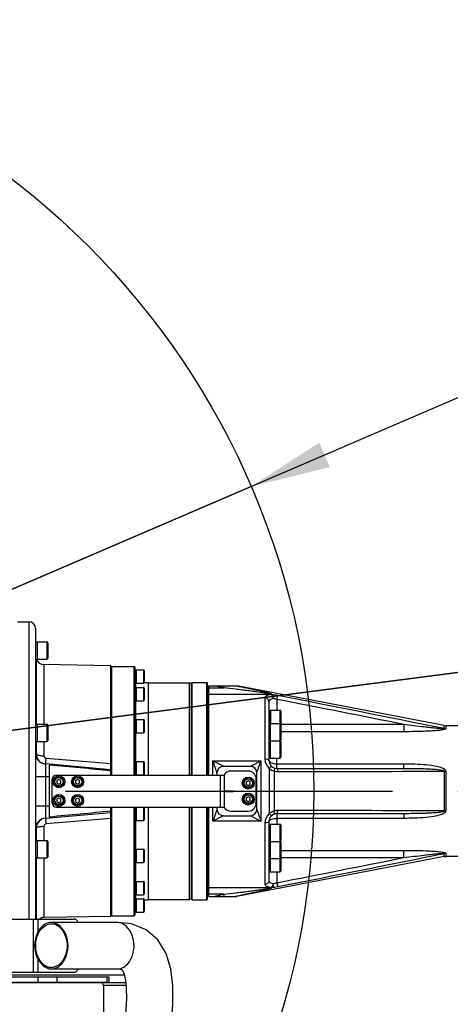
# Model space of a CAD drawing. Header units: millimetres. Extents: x 0 to 11890, y 0 to 8410.
# Tile 45 of 86: x 7514 to 7836, y 2488 to 3227. Entities that reach past the tile are written whole.
import ezdxf

# ---------------------------------------------------------------- set-up
doc = ezdxf.new("R2010")
doc.units = ezdxf.units.MM
doc.header["$LTSCALE"] = 653.95
doc.linetypes.add('CENTER', pattern=[0.6, 0.375, -0.075, 0.075, -0.075])
doc.layers.get('0').update_dxf_attribs({"linetype": 'CONTINUOUS'})
for name, color, linetype in [('204101000043_DXF_AXIS', 7, 'CONTINUOUS'), ('304103000171DXF_CONTINUOUS_LINE', 7, 'CONTINUOUS'), ('304103000172DXF_CONTINUOUS_LINE', 7, 'CONTINUOUS'), ('304104000732DXF_CONTINUOUS_LINE', 7, 'CONTINUOUS'), ('304105000012DXF_CONTINUOUS_LINE', 7, 'CONTINUOUS'), ('304105000043DXF_CONTINUOUS_LINE', 7, 'CONTINUOUS'), ('304105000045DXF_CONTINUOUS_LINE', 7, 'CONTINUOUS'), ('304105000047DXF_CONTINUOUS_LINE', 7, 'CONTINUOUS'), ('304301000101DXF_CONTINUOUS_LINE', 7, 'CONTINUOUS'), ('501023000020DXF_CONTINUOUS_LINE', 7, 'CONTINUOUS'), ('501023000047DXF_CONTINUOUS_LINE', 7, 'CONTINUOUS'), ('501023000114DXF_CONTINUOUS_LINE', 7, 'CONTINUOUS'), ('501023000121DXF_CONTINUOUS_LINE', 7, 'CONTINUOUS'), ('504001000007DXF_CONTINUOUS_LINE', 7, 'CONTINUOUS'), ('604006000001DXF_CONTINUOUS_LINE', 7, 'CONTINUOUS'), ('604006000004DXF_CONTINUOUS_LINE', 7, 'CONTINUOUS'), ('604006000006DXF_CONTINUOUS_LINE', 7, 'CONTINUOUS'), ('R70-2000运动范围_DXF_DIMENSION', 7, 'CONTINUOUS'), ('TANHUANGGUANDXF_CONTINUOUS_LINE', 7, 'CONTINUOUS')]:
    doc.layers.add(name, color=color, linetype=linetype)
doc.styles.get("Standard").update_dxf_attribs({"font": 'txt', "width": 0.7})
doc.dimstyles.new('DIMSTYLE_3', dxfattribs={"dimtxt": 100, "dimasz": 60, "dimexe": 2, "dimexo": 0.2, "dimtad": 1, "dimdsep": 46, "dimtxsty": 'Standard', "dimblk": '_FILLED', "dimblk1": '_FILLED', "dimblk2": '_FILLED', "dimcen": 0.09, "dimclrt": 5, "dimazin": 2, "dimtp": 0.01, "dimtm": 0.01, "dimtfac": 1, "dimtofl": 0, "dimtmove": 0, "dimatfit": 3, "dimldrblk": '_FILLED', "dimfxl": 0, "dimtolj": 1, "dimarcsym": 0})

# ---------------------------------------------------------------- blocks, each defined once
blk = doc.blocks.new('_FILLED')
at = {"color": 0, "linetype": 'ByBlock'}
blk.add_solid([(0, 0), (-1, 0.167), (-1, -0.167)], dxfattribs=at)
blk = doc.blocks.new('*D8')
at = {"layer": 'R70-2000运动范围_DXF_DIMENSION', "color": 2, "linetype": 'Continuous'}
for p, q in [((7155.44, 2648.42), (8327.14, 3151.96)), ((7687.07, 2876.89), (7155.44, 2648.42)), ((7687.07, 2876.89), (7687.07, 2876.89))]:
    blk.add_line(p, q, dxfattribs=at)
at = {"layer": 'R70-2000运动范围_DXF_DIMENSION', "color": 2, "linetype": 'Continuous', "xscale": 60, "yscale": 60, "zscale": 60, "rotation": 203.2557065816}
blk.add_blockref('_FILLED', (7687.07, 2876.89), dxfattribs=at)
blk = doc.blocks.new('*D9')
at = {"layer": 'R70-2000运动范围_DXF_DIMENSION', "color": 2, "linetype": 'Continuous'}
for p, q in [((7155.44, 2648.42), (9690.99, 2977.4)), ((9150.71, 2907.3), (7155.44, 2648.42)), ((9150.71, 2907.3), (9150.71, 2907.3))]:
    blk.add_line(p, q, dxfattribs=at)
at = {"layer": 'R70-2000运动范围_DXF_DIMENSION', "color": 2, "linetype": 'Continuous', "xscale": 60, "yscale": 60, "zscale": 60, "rotation": 187.3919185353}
blk.add_blockref('_FILLED', (9150.71, 2907.3), dxfattribs=at)

msp = doc.modelspace()

# ---------------------------------------------------------------- linework, layer by layer
at = {"color": 7, "linetype": 'Continuous'}
msp.add_circle((7155.437, 2648.422), 578.65, dxfattribs=at)
at = {"layer": '204101000043_DXF_AXIS', "color": 7, "linetype": 'CENTER'}
msp.add_line((7155.437, 2648.422), (8599.718, 2648.422), dxfattribs=at)
at = {"layer": '304103000171DXF_CONTINUOUS_LINE', "color": 7, "linetype": 'Continuous'}
for p, q in [((7655.437, 2727.422), (7676.437, 2727.422)), ((7655.437, 2660.422), (7655.437, 2727.422)), ((7831.876, 2697.53), (7676.437, 2727.422)), ((7700.437, 2715.594), (7700.437, 2671.422)), ((7831.876, 2697.53), (7833.009, 2697.422)), ((8150.171, 2697.422), (7833.009, 2697.422)), ((7686.437, 2666.922), (7666.437, 2666.922)), ((7661.437, 2661.922), (7661.437, 2660.422)), ((7691.437, 2634.922), (7691.437, 2661.922)), ((7706.436, 2665.422), (7801.552, 2665.422)), ((7655.437, 2569.422), (7655.437, 2636.422)), ((7661.437, 2636.422), (7661.437, 2634.922)), ((7666.437, 2629.922), (7686.437, 2629.922)), ((7801.552, 2631.422), (7706.437, 2631.422)), ((7700.437, 2625.423), (7700.437, 2581.251)), ((7831.876, 2599.314), (7676.437, 2569.422)), ((7831.876, 2599.314), (7833.009, 2599.422)), ((8129.166, 2599.422), (7833.009, 2599.422)), ((7655.437, 2569.422), (7676.437, 2569.422))]:
    msp.add_line(p, q, dxfattribs=at)
at = {"layer": '304103000171DXF_CONTINUOUS_LINE', "color": 9, "linetype": 'Continuous'}
for p, q in [((7655.437, 2725.887), (7666.652, 2725.887)), ((7666.652, 2725.887), (7658.704, 2727.422)), ((7666.652, 2725.887), (7666.949, 2727.422)), ((7655.437, 2720.984), (7702.151, 2720.984)), ((7697.437, 2718.432), (7697.437, 2672.394)), ((7702.151, 2720.732), (7702.151, 2720.984)), ((7702.718, 2720.68), (7702.718, 2720.931)), ((7706.437, 2717.187), (7707.004, 2720.074)), ((7706.436, 2717.188), (7706.437, 2709.049)), ((7801.552, 2698.382), (7709.437, 2698.382)), ((7801.552, 2698.382), (7801.552, 2692.932)), ((7831.876, 2695.217), (7831.876, 2697.53)), ((7833.009, 2697.422), (7833.009, 2695.114)), ((7801.552, 2692.932), (7709.437, 2692.932)), ((7658.437, 2671.085), (7694.437, 2671.085)), ((7658.437, 2660.422), (7658.437, 2671.085)), ((7694.437, 2671.085), (7694.437, 2625.76)), ((7706.437, 2665.422), (7706.437, 2673.172)), ((7706.437, 2668.913), (7801.552, 2668.913)), ((7801.552, 2665.422), (7801.552, 2668.913)), ((7700.53, 2665.318), (7700.53, 2631.527)), ((7704.309, 2663.436), (7704.308, 2633.409)), ((7831.876, 2663.316), (7831.876, 2633.529)), ((7833.009, 2663.283), (7833.009, 2633.562)), ((7658.437, 2625.76), (7658.437, 2636.422)), ((7706.437, 2631.422), (7706.437, 2623.672)), ((7801.552, 2631.422), (7801.552, 2627.931)), ((7694.437, 2625.76), (7658.437, 2625.76)), ((7697.437, 2624.45), (7697.437, 2578.413)), ((7801.552, 2627.931), (7706.437, 2627.931)), ((7709.437, 2603.912), (7801.552, 2603.912)), ((7801.552, 2598.462), (7801.552, 2603.912)), ((7831.876, 2599.314), (7831.876, 2601.627)), ((7833.009, 2601.73), (7833.009, 2599.422)), ((7709.437, 2598.462), (7801.552, 2598.462)), ((7706.437, 2587.796), (7706.436, 2579.657)), ((7706.437, 2579.657), (7707.004, 2576.77)), ((7702.151, 2575.861), (7655.437, 2575.861)), ((7666.652, 2570.958), (7655.437, 2570.958)), ((7658.704, 2569.422), (7666.652, 2570.958)), ((7666.949, 2569.422), (7666.652, 2570.958)), ((7702.151, 2575.861), (7702.151, 2576.112)), ((7702.718, 2575.913), (7702.718, 2576.165))]:
    msp.add_line(p, q, dxfattribs=at)
for points in [[(7702.151, 2720.984), (7702.341, 2720.978), (7702.53, 2720.96), (7702.718, 2720.931)], [(7702.718, 2720.68), (7702.445, 2720.718), (7702.151, 2720.733)], [(7702.151, 2576.112), (7702.429, 2576.125), (7702.718, 2576.165)], [(7702.151, 2575.861), (7702.341, 2575.866), (7702.53, 2575.884), (7702.718, 2575.913)]]:
    msp.add_lwpolyline(points, dxfattribs=at)
for centre, radius, start, end in [((3741.321, -17528.181), 20632.946, 78.5651499, 78.9187119), ((2109.723, -25840.467), 29100.907, 78.7208437, 78.9117387), ((7833.009, 2701.41), 6.296, 259.628142, 269.996158), ((7624.651, 61798.313), 59135.36, 270.07979054, 270.20077847), ((7833.004, 2682.748), 19.465, 266.67621, 270.013388), ((7624.651, -56501.46), 59135.352, 89.79922129, 89.92020924), ((7833.005, 2614.081), 19.48, 89.987928, 93.322473), ((3741.321, 22825.027), 20632.948, 281.0812882, 281.4348502), ((7833.01, 2595.431), 6.299, 90.006362, 100.369338), ((2109.723, 31137.313), 29100.909, 281.0882613, 281.2791563)]:
    msp.add_arc(centre, radius, start, end, dxfattribs=at)
at = {"layer": '304103000171DXF_CONTINUOUS_LINE', "color": 7, "linetype": 'Continuous'}
for centre, radius, start, end in [((7666.437, 2661.922), 5, 90, 180), ((7686.437, 2661.922), 5, 0, 90), ((7706.437, 2671.422), 6, 180.005514, 269.99242), ((7666.437, 2634.922), 5, 180, 270), ((7686.437, 2634.922), 5, 270, 360), ((7706.437, 2625.422), 6, 90.007579, 179.994498)]:
    msp.add_arc(centre, radius, start, end, dxfattribs=at)
at = {"layer": '304103000171DXF_CONTINUOUS_LINE', "color": 9, "linetype": 'Continuous'}
for points, knots in [([(7702.151, 2720.984), (7702.151, 2721.238), (7701.202, 2721.185), (7700.128, 2721.563), (7698.191, 2721.785), (7696.023, 2722.137), (7693.024, 2722.551), (7689.281, 2723.059), (7684.766, 2723.644), (7680.244, 2724.217), (7674.206, 2724.969), (7669.674, 2725.522), (7666.652, 2725.887)], [0, 0, 0, 0, 0.0212472, 0.0502005, 0.1117127, 0.1742934, 0.2373, 0.3639025, 0.4908842, 0.618053, 0.7453238, 1, 1, 1, 1]), ([(7702.718, 2720.931), (7702.718, 2721.052), (7702.289, 2721.21), (7701.557, 2721.528), (7700.171, 2721.899), (7698.497, 2722.338), (7696.102, 2722.909), (7693.06, 2723.593), (7688.118, 2724.653), (7681.888, 2725.933), (7676.887, 2726.928), (7674.38, 2727.422)], [0, 0, 0, 0, 0.0124971, 0.0355324, 0.0920952, 0.1533145, 0.2163423, 0.3448093, 0.4748214, 0.7368342, 1, 1, 1, 1]), ([(7702.151, 2720.732), (7701.478, 2720.65), (7699.882, 2720.414), (7697.437, 2719.544), (7697.437, 2718.432)], [0, 0, 0, 0, 0.3787664, 1, 1, 1, 1]), ([(7700.437, 2715.594), (7700.437, 2716.324), (7699.756, 2717.865), (7698.197, 2718.432), (7697.437, 2718.432)], [0, 0, 0, 0, 0.4902071, 1, 1, 1, 1]), ([(7703.58, 2717.801), (7703.54, 2718.141), (7703.363, 2719.187), (7702.872, 2720.479), (7702.151, 2720.733)], [0, 0, 0, 0, 0.309143, 1, 1, 1, 1]), ([(7703.58, 2717.801), (7703.595, 2718.118), (7703.581, 2719.098), (7703.323, 2720.324), (7702.718, 2720.68)], [0, 0, 0, 0, 0.3111156, 1, 1, 1, 1]), ([(7703.58, 2717.801), (7703.125, 2717.721), (7701.886, 2717.486), (7700.437, 2716.458), (7700.437, 2715.594)], [0, 0, 0, 0, 0.3485613, 1, 1, 1, 1]), ([(7831.876, 2695.217), (7831.968, 2694.976), (7830.859, 2695.197), (7829.969, 2695.115), (7828.232, 2695.298), (7826.385, 2695.442), (7823.823, 2695.697), (7820.647, 2696.032), (7815.549, 2696.615), (7809.185, 2697.392), (7804.096, 2698.048), (7801.552, 2698.382)], [0, 0, 0, 0, 0.0253631, 0.0562685, 0.1181786, 0.1808219, 0.2436511, 0.3695475, 0.4955693, 0.7477546, 1, 1, 1, 1]), ([(7833.009, 2695.114), (7833.011, 2694.727), (7831.578, 2694.508), (7830.23, 2694.162), (7828.227, 2693.93), (7825.589, 2693.659), (7822.182, 2693.421), (7816.71, 2693.151), (7809.824, 2692.972), (7804.311, 2692.932), (7801.552, 2692.932)], [0, 0, 0, 0, 0.0366843, 0.0941791, 0.1560156, 0.2194069, 0.348103, 0.4779109, 0.73871, 1, 1, 1, 1]), ([(7666.437, 2666.925), (7666.437, 2667.06), (7665.819, 2667.132), (7665.266, 2667.578), (7664.225, 2668.02), (7662.769, 2668.777), (7660.799, 2669.778), (7659.232, 2670.636), (7658.437, 2671.085)], [0, 0, 0, 0, 0.0446525, 0.1441675, 0.2683973, 0.4049207, 0.6962591, 1, 1, 1, 1]), ([(7661.437, 2661.928), (7661.437, 2662.556), (7660.81, 2663.928), (7659.889, 2666.975), (7659, 2669.416), (7658.437, 2671.085)], [0, 0, 0, 0, 0.1955226, 0.451923, 1, 1, 1, 1]), ([(7686.437, 2666.925), (7686.437, 2667.059), (7687.055, 2667.132), (7687.608, 2667.577), (7688.649, 2668.02), (7690.105, 2668.777), (7692.075, 2669.777), (7693.642, 2670.635), (7694.437, 2671.085)], [0, 0, 0, 0, 0.0445106, 0.1441272, 0.2683393, 0.4048327, 0.6961865, 1, 1, 1, 1]), ([(7691.437, 2661.928), (7691.437, 2662.557), (7692.065, 2663.929), (7692.986, 2666.976), (7693.875, 2669.417), (7694.437, 2671.085)], [0, 0, 0, 0, 0.1957154, 0.4520711, 1, 1, 1, 1]), ([(7700.437, 2671.422), (7700.437, 2671.794), (7699.082, 2672.338), (7698.151, 2672.394), (7697.437, 2672.394)], [0, 0, 0, 0, 0.3426121, 1, 1, 1, 1]), ([(7700.437, 2671.422), (7700.437, 2670.59), (7702.896, 2669.05), (7705.002, 2668.913), (7706.437, 2668.913)], [0, 0, 0, 0, 0.3670834, 1, 1, 1, 1]), ([(7702.5, 2666.895), (7702.309, 2667.061), (7701.43, 2666.136), (7700.934, 2665.755), (7700.532, 2665.316)], [0, 0, 0, 0, 0.2988919, 1, 1, 1, 1]), ([(7801.552, 2668.913), (7804.309, 2668.913), (7809.837, 2668.823), (7818.026, 2668.368), (7825.048, 2667.428), (7829.924, 2666.206), (7833.002, 2664.571), (7833.009, 2663.283)], [0, 0, 0, 0, 0.2524803, 0.5048483, 0.7567165, 0.8820447, 1, 1, 1, 1]), ([(7704.64, 2665.698), (7704.854, 2665.631), (7704.489, 2664.513), (7704.455, 2663.96), (7704.309, 2663.436)], [0, 0, 0, 0, 0.2911721, 1, 1, 1, 1]), ([(7706.437, 2665.422), (7706.695, 2665.422), (7706.887, 2664.23), (7706.981, 2663.591), (7707.004, 2663.01)], [0, 0, 0, 0, 0.3069658, 1, 1, 1, 1]), ([(7801.552, 2665.422), (7804.096, 2665.422), (7809.188, 2665.394), (7815.541, 2665.26), (7820.653, 2665.063), (7824.41, 2664.824), (7827.775, 2664.586), (7829.901, 2664.113), (7831.947, 2663.954), (7831.876, 2663.316)], [0, 0, 0, 0, 0.2496933, 0.4996033, 0.6246721, 0.7498499, 0.8751612, 0.9369847, 1, 1, 1, 1]), ([(7661.437, 2634.917), (7661.437, 2634.286), (7660.809, 2632.913), (7659.887, 2629.866), (7658.999, 2627.426), (7658.437, 2625.76)], [0, 0, 0, 0, 0.1962759, 0.4525383, 1, 1, 1, 1]), ([(7666.437, 2629.919), (7666.437, 2629.786), (7665.82, 2629.713), (7665.267, 2629.268), (7664.227, 2628.825), (7662.77, 2628.068), (7660.8, 2627.067), (7659.232, 2626.209), (7658.437, 2625.76)], [0, 0, 0, 0, 0.0444664, 0.1439643, 0.268255, 0.4047963, 0.6961711, 1, 1, 1, 1]), ([(7686.437, 2629.919), (7686.437, 2629.785), (7687.056, 2629.713), (7687.608, 2629.267), (7688.649, 2628.825), (7690.105, 2628.067), (7692.075, 2627.067), (7693.642, 2626.209), (7694.437, 2625.76)], [0, 0, 0, 0, 0.0446095, 0.1440998, 0.2683349, 0.4048568, 0.6962045, 1, 1, 1, 1]), ([(7691.437, 2634.917), (7691.437, 2634.288), (7692.065, 2632.916), (7692.986, 2629.869), (7693.875, 2627.428), (7694.437, 2625.76)], [0, 0, 0, 0, 0.1956184, 0.4519682, 1, 1, 1, 1]), ([(7702.5, 2629.95), (7702.309, 2629.783), (7701.43, 2630.709), (7700.934, 2631.09), (7700.532, 2631.529)], [0, 0, 0, 0, 0.298898, 1, 1, 1, 1]), ([(7704.641, 2631.147), (7704.854, 2631.214), (7704.489, 2632.331), (7704.455, 2632.885), (7704.308, 2633.409)], [0, 0, 0, 0, 0.2912418, 1, 1, 1, 1]), ([(7706.437, 2631.422), (7706.695, 2631.422), (7706.887, 2632.615), (7706.981, 2633.254), (7707.004, 2633.835)], [0, 0, 0, 0, 0.3069718, 1, 1, 1, 1]), ([(7833.009, 2633.562), (7833.011, 2632.28), (7829.935, 2630.642), (7825.067, 2629.421), (7818.038, 2628.477), (7809.843, 2628.021), (7804.311, 2627.931), (7801.552, 2627.931)], [0, 0, 0, 0, 0.1173471, 0.2427459, 0.4947925, 0.7473398, 1, 1, 1, 1]), ([(7831.876, 2633.529), (7831.915, 2633.217), (7831.014, 2632.908), (7829.913, 2632.643), (7827.601, 2632.283), (7824.478, 2632.013), (7820.642, 2631.784), (7815.554, 2631.584), (7809.187, 2631.451), (7804.097, 2631.422), (7801.552, 2631.422)], [0, 0, 0, 0, 0.0307898, 0.0638012, 0.1257719, 0.2509118, 0.375963, 0.5009047, 0.7505606, 1, 1, 1, 1]), ([(7700.437, 2625.422), (7700.437, 2625.05), (7699.082, 2624.507), (7698.151, 2624.45), (7697.437, 2624.45)], [0, 0, 0, 0, 0.3426127, 1, 1, 1, 1]), ([(7700.437, 2625.422), (7700.437, 2626.255), (7702.896, 2627.795), (7705.002, 2627.931), (7706.437, 2627.931)], [0, 0, 0, 0, 0.3670834, 1, 1, 1, 1]), ([(7801.552, 2603.912), (7804.309, 2603.912), (7809.816, 2603.873), (7816.695, 2603.694), (7822.161, 2603.425), (7825.565, 2603.188), (7828.201, 2602.918), (7830.203, 2602.685), (7831.562, 2602.342), (7833.01, 2602.126), (7833.009, 2601.73)], [0, 0, 0, 0, 0.2610266, 0.5215644, 0.6512449, 0.7798193, 0.8431555, 0.9049796, 0.9625321, 1, 1, 1, 1]), ([(7801.552, 2598.462), (7804.095, 2598.796), (7809.181, 2599.452), (7815.542, 2600.229), (7820.638, 2600.811), (7823.811, 2601.147), (7826.373, 2601.4), (7828.211, 2601.549), (7829.977, 2601.719), (7830.851, 2601.656), (7831.953, 2601.852), (7831.876, 2601.627)], [0, 0, 0, 0, 0.2521003, 0.5041405, 0.6300901, 0.7559124, 0.81873, 0.8813708, 0.9424348, 0.9766792, 1, 1, 1, 1]), ([(7700.437, 2581.251), (7700.437, 2580.521), (7699.756, 2578.98), (7698.197, 2578.413), (7697.437, 2578.413)], [0, 0, 0, 0, 0.4902073, 1, 1, 1, 1]), ([(7697.437, 2578.413), (7697.437, 2578.134), (7697.849, 2577.249), (7699.675, 2576.508), (7701.198, 2576.229), (7702.151, 2576.112)], [0, 0, 0, 0, 0.1504396, 0.4817666, 1, 1, 1, 1]), ([(7700.437, 2581.251), (7700.437, 2580.995), (7700.841, 2579.617), (7702.5, 2579.235), (7703.58, 2579.043)], [0, 0, 0, 0, 0.1888435, 1, 1, 1, 1]), ([(7703.58, 2579.043), (7703.54, 2578.704), (7703.363, 2577.658), (7702.872, 2576.365), (7702.151, 2576.112)], [0, 0, 0, 0, 0.3091429, 1, 1, 1, 1]), ([(7703.58, 2579.043), (7703.595, 2578.727), (7703.581, 2577.746), (7703.323, 2576.521), (7702.718, 2576.165)], [0, 0, 0, 0, 0.311116, 1, 1, 1, 1]), ([(7666.652, 2570.958), (7669.673, 2571.322), (7674.202, 2571.875), (7680.237, 2572.626), (7684.757, 2573.199), (7689.27, 2573.784), (7693.011, 2574.292), (7696.009, 2574.705), (7698.176, 2575.057), (7700.119, 2575.279), (7701.194, 2575.66), (7702.151, 2575.608), (7702.151, 2575.861)], [0, 0, 0, 0, 0.2545529, 0.3817621, 0.5088695, 0.6357901, 0.762333, 0.8253124, 0.8878648, 0.9492728, 0.9788519, 1, 1, 1, 1]), ([(7674.38, 2569.422), (7676.887, 2569.916), (7681.889, 2570.912), (7688.12, 2572.192), (7693.063, 2573.252), (7696.105, 2573.936), (7698.5, 2574.507), (7700.175, 2574.946), (7701.559, 2575.319), (7702.291, 2575.634), (7702.718, 2575.793), (7702.718, 2575.913)], [0, 0, 0, 0, 0.2632029, 0.5252519, 0.6552813, 0.7837645, 0.8467983, 0.9080249, 0.964562, 0.9875687, 1, 1, 1, 1])]:
    msp.add_open_spline(points, degree=3, knots=knots, dxfattribs=at)
for points in [[(7707.004, 2720.074), (7705.588, 2720.353), (7704.157, 2720.573), (7702.718, 2720.68)], [(7706.436, 2717.188), (7705.502, 2717.463), (7704.547, 2717.686), (7703.58, 2717.801)], [(7697.437, 2672.394), (7697.437, 2669.82), (7698.623, 2667.047), (7700.53, 2665.318)], [(7700.53, 2665.317), (7701.645, 2664.458), (7702.955, 2663.819), (7704.309, 2663.436)], [(7704.309, 2663.436), (7705.174, 2663.155), (7706.094, 2663.008), (7707.004, 2663.01)], [(7700.53, 2631.527), (7698.623, 2629.798), (7697.437, 2627.025), (7697.437, 2624.45)], [(7704.308, 2633.409), (7702.955, 2633.026), (7701.645, 2632.386), (7700.53, 2631.528)], [(7707.004, 2633.835), (7706.094, 2633.836), (7705.173, 2633.69), (7704.308, 2633.409)], [(7703.58, 2579.043), (7704.547, 2579.158), (7705.502, 2579.382), (7706.436, 2579.657)], [(7702.718, 2576.165), (7704.157, 2576.272), (7705.588, 2576.492), (7707.004, 2576.77)]]:
    msp.add_open_spline(points, degree=3, dxfattribs=at)
at = {"layer": '304103000172DXF_CONTINUOUS_LINE', "color": 7, "linetype": 'Continuous'}
for p, q in [((7511.937, 2775.422), (7520.437, 2775.422)), ((7525.437, 2770.422), (7525.437, 2552.422)), ((7581.937, 2742.422), (7531.645, 2743.3)), ((7581.937, 2660.422), (7581.937, 2742.422)), ((7581.937, 2664.422), (7532.74, 2668.726)), ((7535.937, 2628.911), (7535.937, 2667.933)), ((7532.74, 2628.118), (7581.937, 2632.422)), ((7581.937, 2554.423), (7581.937, 2636.422)), ((7581.937, 2554.422), (7531.645, 2553.544))]:
    msp.add_line(p, q, dxfattribs=at)
at = {"layer": '304103000172DXF_CONTINUOUS_LINE', "color": 9, "linetype": 'Continuous'}
for p, q in [((7520.437, 2775.422), (7520.437, 2552.422)), ((7525.957, 2747.419), (7525.957, 2698.374)), ((7531.645, 2743.3), (7531.645, 2698.548)), ((7525.957, 2685.722), (7525.957, 2676.093)), ((7531.645, 2685.548), (7531.645, 2674.858)), ((7532.74, 2668.726), (7532.74, 2628.118)), ((7525.437, 2659.422), (7535.937, 2659.422)), ((7525.437, 2637.422), (7535.937, 2637.422)), ((7525.957, 2620.752), (7525.957, 2611.122)), ((7531.645, 2621.987), (7531.645, 2611.296)), ((7525.957, 2598.471), (7525.957, 2552.422)), ((7531.645, 2598.296), (7531.645, 2553.544))]:
    msp.add_line(p, q, dxfattribs=at)
at = {"layer": '304103000172DXF_CONTINUOUS_LINE', "color": 7, "linetype": 'Continuous'}
for centre, radius, start, end in [((7520.437, 2770.422), 5, 0, 90), ((7531.749, 2749.299), 6, 198.804356, 269), ((7533.437, 2676.696), 8, 180, 265), ((7533.437, 2620.148), 8, 95, 180), ((7531.749, 2547.545), 6, 91, 125.06935)]:
    msp.add_arc(centre, radius, start, end, dxfattribs=at)
at = {"layer": '304103000172DXF_CONTINUOUS_LINE', "color": 9, "linetype": 'Continuous'}
for centre, radius, start, end in [((7533.654, 2676.398), 7.721, 250.474916, 253.960404), ((7533.67, 2676.45), 7.776, 253.960109, 263.159704), ((7533.657, 2676.355), 7.679, 263.171045, 264.998832), ((7004.188, 2719.78), 531.271, 354.616386, 354.96136), ((7533.656, 2620.499), 7.67, 95.001886, 96.82664), ((7003.1, 2576.962), 532.363, 5.039362, 5.383626)]:
    msp.add_arc(centre, radius, start, end, dxfattribs=at)
for points, knots in [([(7525.957, 2676.093), (7525.879, 2676.14), (7525.661, 2676.283), (7525.437, 2676.517), (7525.437, 2676.696)], [0, 0, 0, 0, 0.3386549, 1, 1, 1, 1]), ([(7525.957, 2676.093), (7526.016, 2674.583), (7527.053, 2671.53), (7529.655, 2669.624), (7531.074, 2669.121)], [0, 0, 0, 0, 0.5009031, 1, 1, 1, 1]), ([(7525.957, 2676.093), (7526.487, 2675.547), (7528.549, 2675.055), (7530.444, 2674.864), (7531.645, 2674.858)], [0, 0, 0, 0, 0.3877868, 1, 1, 1, 1]), ([(7531.645, 2674.858), (7531.645, 2674.421), (7532.053, 2673.506), (7532.957, 2673.157), (7533.405, 2673.12)], [0, 0, 0, 0, 0.4922782, 1, 1, 1, 1]), ([(7532.987, 2668.705), (7533.014, 2668.703), (7532.975, 2668.878), (7533.017, 2668.941), (7533.025, 2669.02)], [0, 0, 0, 0, 0.252561, 1, 1, 1, 1]), ([(7532.744, 2628.115), (7530.979, 2627.903), (7527.477, 2626.163), (7526.027, 2622.532), (7525.957, 2620.752)], [0, 0, 0, 0, 0.4994124, 1, 1, 1, 1]), ([(7533.405, 2623.725), (7532.956, 2623.687), (7532.052, 2623.338), (7531.645, 2622.422), (7531.645, 2621.987)], [0, 0, 0, 0, 0.5086401, 1, 1, 1, 1]), ([(7532.987, 2628.14), (7533.014, 2628.142), (7532.975, 2627.966), (7533.017, 2627.903), (7533.025, 2627.824)], [0, 0, 0, 0, 0.2525597, 1, 1, 1, 1]), ([(7525.437, 2620.148), (7525.437, 2620.327), (7525.661, 2620.562), (7525.879, 2620.705), (7525.957, 2620.752)], [0, 0, 0, 0, 0.6613452, 1, 1, 1, 1]), ([(7525.957, 2620.752), (7526.487, 2621.297), (7528.549, 2621.79), (7530.444, 2621.981), (7531.645, 2621.987)], [0, 0, 0, 0, 0.3877856, 1, 1, 1, 1])]:
    msp.add_open_spline(points, degree=3, knots=knots, dxfattribs=at)
for points in [[(7533.025, 2669.02), (7533.057, 2669.325), (7533.086, 2669.63), (7533.115, 2669.934)], [(7533.405, 2673.12), (7549.583, 2671.784), (7565.76, 2670.45), (7581.937, 2669.115)], [(7533.025, 2627.824), (7533.057, 2627.52), (7533.086, 2627.215), (7533.115, 2626.91)], [(7581.937, 2627.729), (7565.76, 2626.395), (7549.583, 2625.06), (7533.405, 2623.725)]]:
    msp.add_open_spline(points, degree=3, dxfattribs=at)
at = {"layer": '304103000172DXF_CONTINUOUS_LINE', "color": 7, "linetype": 'Continuous'}
for points in [[(7581.937, 2663.422), (7566.622, 2665.097), (7551.278, 2666.51), (7535.937, 2667.933)], [(7581.937, 2633.422), (7566.622, 2631.747), (7551.278, 2630.334), (7535.937, 2628.911)]]:
    msp.add_open_spline(points, degree=3, dxfattribs=at)
at = {"layer": '304104000732DXF_CONTINUOUS_LINE', "color": 7, "linetype": 'Continuous'}
for p, q in [((7642.437, 2729.422), (7642.937, 2729.922)), ((7642.437, 2660.422), (7642.437, 2729.422)), ((7642.937, 2729.922), (7653.937, 2729.922)), ((7642.937, 2660.422), (7642.937, 2729.922)), ((7653.937, 2660.422), (7653.937, 2729.922)), ((7654.437, 2729.422), (7653.937, 2729.922)), ((7654.437, 2660.422), (7654.437, 2729.422)), ((7654.737, 2720.922), (7655.437, 2720.922)), ((7642.437, 2567.422), (7642.437, 2636.422)), ((7642.937, 2566.922), (7642.937, 2636.422)), ((7653.937, 2566.922), (7653.937, 2636.422)), ((7654.437, 2567.422), (7654.437, 2636.422)), ((7654.737, 2575.922), (7655.437, 2575.922)), ((7642.437, 2567.422), (7642.937, 2566.922)), ((7642.937, 2566.922), (7653.937, 2566.922)), ((7654.437, 2567.422), (7653.937, 2566.922))]:
    msp.add_line(p, q, dxfattribs=at)
at = {"layer": '304104000732DXF_CONTINUOUS_LINE', "color": 9, "linetype": 'Continuous'}
for p, q in [((7654.737, 2720.922), (7654.737, 2660.422)), ((7654.737, 2636.422), (7654.737, 2575.922))]:
    msp.add_line(p, q, dxfattribs=at)
at = {"layer": '304104000732DXF_CONTINUOUS_LINE', "color": 7, "linetype": 'Continuous'}
for centre, start, end in [((7654.737, 2721.222), 180, 270), ((7654.737, 2575.622), 90, 180)]:
    msp.add_arc(centre, 0.3, start, end, dxfattribs=at)
at = {"layer": '304105000012DXF_CONTINUOUS_LINE', "color": 7, "linetype": 'Continuous'}
for p, q in [((7684.937, 2663.422), (7671.937, 2663.422)), ((7690.937, 2639.422), (7690.937, 2657.422)), ((7666.937, 2648.672), (7673.687, 2648.672)), ((7666.937, 2648.172), (7673.687, 2648.172)), ((7671.937, 2633.422), (7684.937, 2633.422))]:
    msp.add_line(p, q, dxfattribs=at)
for centre, radius, start, end in [((7671.937, 2657.422), 6, 90, 149.907682), ((7684.937, 2657.422), 6, 0, 90), ((7673.687, 2648.422), 0.25, 270, 90), ((7684.937, 2639.422), 6, 270, 360), ((7671.937, 2639.422), 6, 210.092318, 270)]:
    msp.add_arc(centre, radius, start, end, dxfattribs=at)
at = {"layer": '304105000043DXF_CONTINUOUS_LINE', "color": 7, "linetype": 'Continuous'}
for p, q in [((7540.937, 2660.422), (7666.937, 2660.422)), ((7666.937, 2660.422), (7666.937, 2636.422)), ((7537.937, 2639.422), (7537.937, 2657.422)), ((7540.937, 2636.422), (7666.937, 2636.422))]:
    msp.add_line(p, q, dxfattribs=at)
at = {"layer": '304105000043DXF_CONTINUOUS_LINE', "color": 9, "linetype": 'Continuous'}
msp.add_line((7663.937, 2660.422), (7663.937, 2636.422), dxfattribs=at)
at = {"layer": '304105000043DXF_CONTINUOUS_LINE', "color": 7, "linetype": 'Continuous'}
for centre, start, end in [((7540.937, 2657.422), 90, 180), ((7540.937, 2639.422), 180, 270)]:
    msp.add_arc(centre, 3, start, end, dxfattribs=at)
at = {"layer": '304105000045DXF_CONTINUOUS_LINE', "color": 7, "linetype": 'Continuous'}
for p, q in [((7593.006, 2504.422), (7467.437, 2504.422)), ((7485.777, 2510.422), (7591.955, 2510.422)), ((7576.31, 2502.422), (7576.31, 2356.422))]:
    msp.add_line(p, q, dxfattribs=at)
at = {"layer": '304105000045DXF_CONTINUOUS_LINE', "color": 9, "linetype": 'Continuous'}
msp.add_line((7593.198, 2502.422), (7576.31, 2502.422), dxfattribs=at)
at = {"layer": '304105000045DXF_CONTINUOUS_LINE', "color": 7, "linetype": 'Continuous'}
msp.add_open_spline([(7576.31, 2502.422), (7576.31, 2502.923), (7576.001, 2503.925), (7575.03, 2504.422), (7574.578, 2504.422)], degree=3, knots=[0, 0, 0, 0, 0.5253186, 1, 1, 1, 1], dxfattribs=at)
at = {"layer": '304105000047DXF_CONTINUOUS_LINE', "color": 7, "linetype": 'Continuous'}
for p, q in [((7475.937, 2552.422), (7554.222, 2552.422)), ((7477.937, 2512.422), (7554.222, 2512.422)), ((7405.937, 2508.922), (7580.384, 2508.922)), ((7405.937, 2504.922), (7580.384, 2504.922)), ((7580.384, 2508.922), (7580.384, 2504.922))]:
    msp.add_line(p, q, dxfattribs=at)
at = {"layer": '304105000047DXF_CONTINUOUS_LINE', "color": 9, "linetype": 'Continuous'}
for p, q in [((7523.866, 2512.422), (7523.866, 2552.422)), ((7527.402, 2542.68), (7527.402, 2552.422)), ((7527.402, 2512.422), (7527.402, 2522.271)), ((7527.15, 2508.922), (7527.15, 2504.922)), ((7541.293, 2508.922), (7541.293, 2504.922)), ((7578.92, 2508.922), (7578.92, 2504.922))]:
    msp.add_line(p, q, dxfattribs=at)
at = {"layer": '304105000047DXF_CONTINUOUS_LINE', "color": 7, "linetype": 'Continuous'}
for points, knots in [([(7557.289, 2549.909), (7557.007, 2550.604), (7556.243, 2551.831), (7554.854, 2552.422), (7554.222, 2552.422)], [0, 0, 0, 0, 0.5426183, 1, 1, 1, 1]), ([(7554.222, 2512.422), (7554.854, 2512.422), (7556.243, 2513.013), (7557.007, 2514.24), (7557.289, 2514.935)], [0, 0, 0, 0, 0.4573817, 1, 1, 1, 1])]:
    msp.add_open_spline(points, degree=3, knots=knots, dxfattribs=at)
at = {"layer": '304301000101DXF_CONTINUOUS_LINE', "color": 7, "linetype": 'Continuous'}
for p, q in [((7581.937, 2741.422), (7582.437, 2741.922)), ((7582.437, 2741.922), (7599.437, 2741.922)), ((7582.437, 2741.922), (7582.437, 2660.422)), ((7599.937, 2741.422), (7599.437, 2741.922)), ((7599.437, 2660.422), (7599.437, 2741.922)), ((7599.937, 2741.422), (7599.937, 2660.422)), ((7606.937, 2729.922), (7609.937, 2729.922)), ((7609.937, 2729.922), (7609.937, 2660.422)), ((7609.937, 2729.672), (7640.937, 2729.672)), ((7642.437, 2728.806), (7640.937, 2729.672)), ((7640.937, 2660.422), (7640.937, 2729.672)), ((7582.437, 2636.422), (7582.437, 2554.922)), ((7599.437, 2554.922), (7599.437, 2636.422)), ((7599.937, 2636.422), (7599.937, 2555.422)), ((7609.937, 2636.422), (7609.937, 2566.922)), ((7640.937, 2567.172), (7640.937, 2636.422)), ((7606.937, 2566.922), (7609.937, 2566.922)), ((7609.937, 2567.172), (7640.937, 2567.172)), ((7642.437, 2568.038), (7640.937, 2567.172)), ((7581.937, 2555.422), (7582.437, 2554.922)), ((7582.437, 2554.922), (7599.437, 2554.922)), ((7599.937, 2555.422), (7599.437, 2554.922))]:
    msp.add_line(p, q, dxfattribs=at)
at = {"layer": '304301000101DXF_CONTINUOUS_LINE', "color": 9, "linetype": 'Continuous'}
for p, q in [((7600.437, 2729.374), (7600.437, 2726.043)), ((7600.437, 2716.309), (7600.437, 2701.902)), ((7600.437, 2692.168), (7600.437, 2670.36)), ((7600.437, 2660.626), (7600.437, 2660.422)), ((7600.437, 2636.422), (7600.437, 2636.219)), ((7600.437, 2626.485), (7600.437, 2604.677)), ((7600.437, 2594.943), (7600.437, 2580.536)), ((7600.437, 2570.802), (7600.437, 2567.471))]:
    msp.add_line(p, q, dxfattribs=at)
at = {"layer": '501023000020DXF_CONTINUOUS_LINE', "color": 7, "linetype": 'Continuous'}
for p, q in [((7542.937, 2657.154), (7541.437, 2656.288)), ((7541.437, 2656.288), (7541.437, 2654.556)), ((7541.437, 2654.556), (7542.937, 2653.69)), ((7544.437, 2656.288), (7542.937, 2657.154)), ((7542.937, 2653.69), (7544.437, 2654.556)), ((7544.437, 2654.556), (7544.437, 2656.288)), ((7556.937, 2657.154), (7555.437, 2656.288)), ((7555.437, 2656.288), (7555.437, 2654.556)), ((7555.437, 2654.556), (7556.937, 2653.69)), ((7558.437, 2656.288), (7556.937, 2657.154)), ((7556.937, 2653.69), (7558.437, 2654.556)), ((7558.437, 2654.556), (7558.437, 2656.288)), ((7684.937, 2656.154), (7683.437, 2655.288)), ((7683.437, 2655.288), (7683.437, 2653.556)), ((7683.437, 2653.556), (7684.937, 2652.69)), ((7686.437, 2655.288), (7684.937, 2656.154)), ((7684.937, 2652.69), (7686.437, 2653.556)), ((7686.437, 2653.556), (7686.437, 2655.288)), ((7542.937, 2643.154), (7541.437, 2642.288)), ((7541.437, 2642.288), (7541.437, 2640.556)), ((7541.437, 2640.556), (7542.937, 2639.69)), ((7544.437, 2642.288), (7542.937, 2643.154)), ((7542.937, 2639.69), (7544.437, 2640.556)), ((7544.437, 2640.556), (7544.437, 2642.288)), ((7556.937, 2643.154), (7555.437, 2642.288)), ((7555.437, 2642.288), (7555.437, 2640.556)), ((7555.437, 2640.556), (7556.937, 2639.69)), ((7558.437, 2642.288), (7556.937, 2643.154)), ((7556.937, 2639.69), (7558.437, 2640.556)), ((7558.437, 2640.556), (7558.437, 2642.288)), ((7684.937, 2644.154), (7683.437, 2643.288)), ((7683.437, 2643.288), (7683.437, 2641.556)), ((7683.437, 2641.556), (7684.937, 2640.69)), ((7686.437, 2643.288), (7684.937, 2644.154)), ((7684.937, 2640.69), (7686.437, 2641.556)), ((7686.437, 2641.556), (7686.437, 2643.288))]:
    msp.add_line(p, q, dxfattribs=at)
for centre in [(7542.937, 2655.422), (7556.937, 2655.422), (7684.937, 2654.422), (7542.937, 2641.422), (7556.937, 2641.422), (7684.937, 2642.422)]:
    msp.add_circle(centre, 3.5, dxfattribs=at)
at = {"layer": '501023000020DXF_CONTINUOUS_LINE', "color": 9, "linetype": 'Continuous'}
for centre in [(7542.937, 2655.422), (7556.937, 2655.422), (7684.937, 2654.422), (7542.937, 2641.422), (7556.937, 2641.422), (7684.937, 2642.422)]:
    msp.add_circle(centre, 3.1, dxfattribs=at)
at = {"layer": '501023000047DXF_CONTINUOUS_LINE', "color": 7, "linetype": 'Continuous'}
for p, q in [((7526.637, 2760.245), (7533.837, 2760.245)), ((7526.637, 2760.245), (7526.637, 2747.245)), ((7534.637, 2759.445), (7534.637, 2748.045)), ((7526.637, 2747.245), (7533.837, 2747.245)), ((7526.637, 2698.548), (7533.837, 2698.548)), ((7526.637, 2698.548), (7526.637, 2685.548)), ((7534.637, 2697.748), (7534.637, 2686.348)), ((7526.637, 2685.548), (7533.837, 2685.548)), ((7526.637, 2611.296), (7533.837, 2611.296)), ((7526.637, 2611.296), (7526.637, 2598.296)), ((7534.637, 2610.496), (7534.637, 2599.096)), ((7526.637, 2598.296), (7533.837, 2598.296))]:
    msp.add_line(p, q, dxfattribs=at)
at = {"layer": '501023000047DXF_CONTINUOUS_LINE', "color": 9, "linetype": 'Continuous'}
for p, q in [((7533.837, 2760.245), (7533.837, 2747.245)), ((7533.837, 2698.548), (7533.837, 2685.548)), ((7533.837, 2611.296), (7533.837, 2598.296))]:
    msp.add_line(p, q, dxfattribs=at)
at = {"layer": '501023000047DXF_CONTINUOUS_LINE', "color": 7, "linetype": 'Continuous'}
for centre, start, end in [((7533.837, 2759.445), 0, 90), ((7533.837, 2748.045), 270, 360), ((7533.837, 2697.748), 0, 90), ((7533.837, 2686.348), 270, 360), ((7533.837, 2610.496), 0, 90), ((7533.837, 2599.096), 270, 360)]:
    msp.add_arc(centre, 0.8, start, end, dxfattribs=at)
at = {"layer": '501023000114DXF_CONTINUOUS_LINE', "color": 7, "linetype": 'Continuous'}
for p, q in [((7600.937, 2739.241), (7606.337, 2739.241)), ((7600.937, 2739.241), (7600.937, 2729.241)), ((7606.937, 2738.641), (7606.937, 2729.841)), ((7600.937, 2729.241), (7606.337, 2729.241)), ((7600.937, 2726.176), (7606.337, 2726.176)), ((7600.937, 2726.176), (7600.937, 2716.176)), ((7606.937, 2725.576), (7606.937, 2716.776)), ((7600.937, 2716.176), (7606.337, 2716.176)), ((7600.937, 2702.035), (7606.337, 2702.035)), ((7600.937, 2702.035), (7600.937, 2692.035)), ((7606.937, 2701.435), (7606.937, 2692.635)), ((7600.937, 2692.035), (7606.337, 2692.035)), ((7600.937, 2670.493), (7606.337, 2670.493)), ((7600.937, 2670.493), (7600.937, 2660.493)), ((7606.937, 2669.893), (7606.937, 2661.093)), ((7600.937, 2660.493), (7606.337, 2660.493)), ((7600.937, 2636.352), (7606.337, 2636.352)), ((7600.937, 2636.352), (7600.937, 2626.352)), ((7606.937, 2635.752), (7606.937, 2626.952)), ((7600.937, 2626.352), (7606.337, 2626.352)), ((7600.937, 2604.81), (7606.337, 2604.81)), ((7600.937, 2604.81), (7600.937, 2594.81)), ((7606.937, 2604.21), (7606.937, 2595.41)), ((7600.937, 2594.81), (7606.337, 2594.81)), ((7600.937, 2580.669), (7606.337, 2580.669)), ((7600.937, 2580.669), (7600.937, 2570.669)), ((7606.937, 2580.069), (7606.937, 2571.269)), ((7600.937, 2570.669), (7606.337, 2570.669)), ((7600.937, 2567.604), (7606.337, 2567.604)), ((7600.937, 2567.604), (7600.937, 2557.604)), ((7606.937, 2567.004), (7606.937, 2558.204)), ((7600.937, 2557.604), (7606.337, 2557.604))]:
    msp.add_line(p, q, dxfattribs=at)
at = {"layer": '501023000114DXF_CONTINUOUS_LINE', "color": 9, "linetype": 'Continuous'}
for p, q in [((7606.337, 2739.241), (7606.337, 2729.241)), ((7606.337, 2726.176), (7606.337, 2716.176)), ((7606.337, 2702.035), (7606.337, 2692.035)), ((7606.337, 2670.493), (7606.337, 2660.493)), ((7606.337, 2636.352), (7606.337, 2626.352)), ((7606.337, 2604.81), (7606.337, 2594.81)), ((7606.337, 2580.669), (7606.337, 2570.669)), ((7606.337, 2567.604), (7606.337, 2557.604))]:
    msp.add_line(p, q, dxfattribs=at)
at = {"layer": '501023000114DXF_CONTINUOUS_LINE', "color": 7, "linetype": 'Continuous'}
for centre, start, end in [((7606.337, 2738.641), 0, 90), ((7606.337, 2729.841), 270, 360), ((7606.337, 2725.576), 0, 90), ((7606.337, 2716.776), 270, 360), ((7606.337, 2701.435), 0, 90), ((7606.337, 2692.635), 270, 360), ((7606.337, 2669.893), 0, 90), ((7606.337, 2661.093), 270, 360), ((7606.337, 2635.752), 0, 90), ((7606.337, 2626.952), 270, 360), ((7606.337, 2604.21), 0, 90), ((7606.337, 2595.41), 270, 360), ((7606.337, 2580.069), 0, 90), ((7606.337, 2571.269), 270, 360), ((7606.337, 2567.004), 0, 90), ((7606.337, 2558.204), 270, 360)]:
    msp.add_arc(centre, 0.6, start, end, dxfattribs=at)
at = {"layer": '501023000121DXF_CONTINUOUS_LINE', "color": 7, "linetype": 'Continuous'}
for p, q in [((7701.437, 2709.049), (7708.637, 2709.049)), ((7701.437, 2709.049), (7701.437, 2699.116)), ((7709.437, 2708.249), (7709.437, 2698.316)), ((7701.437, 2699.116), (7708.637, 2699.116)), ((7701.437, 2699.116), (7701.437, 2686.13)), ((7709.437, 2698.316), (7709.437, 2686.917)), ((7701.437, 2686.172), (7708.637, 2686.172)), ((7701.437, 2686.172), (7701.437, 2673.172)), ((7709.437, 2685.372), (7709.437, 2673.972)), ((7701.437, 2673.172), (7708.637, 2673.172)), ((7701.437, 2623.672), (7708.637, 2623.672)), ((7701.437, 2623.672), (7701.437, 2610.672)), ((7709.437, 2622.872), (7709.437, 2611.472)), ((7701.437, 2610.672), (7708.637, 2610.672)), ((7701.437, 2610.672), (7701.437, 2597.728)), ((7709.437, 2609.928), (7709.437, 2598.528)), ((7701.437, 2597.728), (7708.637, 2597.728)), ((7701.437, 2597.728), (7701.437, 2587.796)), ((7709.437, 2598.528), (7709.437, 2588.596)), ((7701.437, 2587.796), (7708.637, 2587.796))]:
    msp.add_line(p, q, dxfattribs=at)
at = {"layer": '501023000121DXF_CONTINUOUS_LINE', "color": 9, "linetype": 'Continuous'}
for p, q in [((7708.637, 2709.049), (7708.637, 2699.116)), ((7708.637, 2699.116), (7708.637, 2686.172)), ((7708.637, 2686.172), (7708.637, 2673.172)), ((7708.637, 2623.672), (7708.637, 2610.672)), ((7708.637, 2610.662), (7708.637, 2597.728)), ((7708.637, 2597.728), (7708.637, 2587.796))]:
    msp.add_line(p, q, dxfattribs=at)
at = {"layer": '501023000121DXF_CONTINUOUS_LINE', "color": 7, "linetype": 'Continuous'}
for centre, start, end in [((7708.637, 2708.249), 359.999965, 90), ((7708.637, 2698.316), 359.999958, 90), ((7708.637, 2685.372), 359.999986, 90), ((7708.637, 2686.916), 282.832021, 0.000042), ((7708.637, 2673.972), 270, 0.000014), ((7708.637, 2622.872), 359.999992, 90), ((7708.637, 2611.472), 270, 0.000008), ((7708.637, 2609.928), 359.999975, 77.167979), ((7708.637, 2598.528), 270, 0.000025), ((7708.637, 2588.596), 270, 360)]:
    msp.add_arc(centre, 0.8, start, end, dxfattribs=at)
at = {"layer": '504001000007DXF_CONTINUOUS_LINE', "color": 7, "linetype": 'Continuous'}
for centre in [(7542.937, 2655.422), (7556.937, 2655.422), (7684.937, 2654.422), (7542.937, 2641.422), (7556.937, 2641.422), (7684.937, 2642.422)]:
    msp.add_circle(centre, 4.5, dxfattribs=at)
at = {"layer": '604006000001DXF_CONTINUOUS_LINE', "color": 7, "linetype": 'Continuous'}
for centre, start, end in [((7542.937, 2655.422), 90, 270), ((7542.937, 2655.422), 82.284563, 84.659979), ((7556.937, 2655.422), 90, 270), ((7556.937, 2655.422), 82.284563, 84.659979), ((7684.937, 2654.422), 97.715437, 277.715437), ((7542.937, 2641.422), 90, 270), ((7542.937, 2641.422), 82.284563, 84.659979), ((7556.937, 2641.422), 90, 270), ((7556.937, 2641.422), 82.284563, 84.659979), ((7684.937, 2642.422), 90, 275.344651)]:
    msp.add_arc(centre, 3.5, start, end, dxfattribs=at)
at = {"layer": '604006000004DXF_CONTINUOUS_LINE', "color": 7, "linetype": 'Continuous'}
for p, q in [((7525.437, 2759.928), (7526.595, 2760.245)), ((7526.595, 2760.245), (7526.595, 2747.245)), ((7526.595, 2760.245), (7526.637, 2760.089)), ((7525.437, 2747.561), (7526.595, 2747.245)), ((7526.595, 2747.245), (7526.637, 2747.4)), ((7700.437, 2708.732), (7701.437, 2709.006)), ((7701.595, 2709.049), (7701.595, 2699.116)), ((7525.437, 2698.232), (7526.595, 2698.548)), ((7526.595, 2698.548), (7526.595, 2685.548)), ((7526.595, 2698.548), (7526.637, 2698.393)), ((7700.437, 2698.8), (7701.437, 2699.073)), ((7701.595, 2686.172), (7701.595, 2699.116)), ((7525.437, 2685.865), (7526.595, 2685.548)), ((7526.595, 2685.548), (7526.637, 2685.704)), ((7700.437, 2686.433), (7701.434, 2686.16)), ((7700.437, 2685.856), (7701.437, 2686.129)), ((7701.595, 2673.172), (7701.595, 2686.172)), ((7700.437, 2673.489), (7701.437, 2673.215)), ((7700.437, 2623.356), (7701.437, 2623.629)), ((7701.595, 2610.672), (7701.595, 2623.672)), ((7525.437, 2610.98), (7526.595, 2611.296)), ((7526.595, 2611.296), (7526.595, 2598.296)), ((7526.595, 2611.296), (7526.637, 2611.141)), ((7700.437, 2610.989), (7701.437, 2610.715)), ((7700.437, 2610.411), (7701.434, 2610.684)), ((7701.595, 2597.728), (7701.595, 2610.672)), ((7525.437, 2598.613), (7526.595, 2598.296)), ((7526.595, 2598.296), (7526.637, 2598.452)), ((7700.437, 2598.045), (7701.437, 2597.771)), ((7701.595, 2587.796), (7701.595, 2597.728)), ((7700.437, 2588.112), (7701.437, 2587.839))]:
    msp.add_line(p, q, dxfattribs=at)
at = {"layer": '604006000006DXF_CONTINUOUS_LINE', "color": 7, "linetype": 'Continuous'}
for p, q in [((7599.937, 2738.964), (7600.898, 2739.241)), ((7600.898, 2739.241), (7600.898, 2729.241)), ((7600.898, 2739.241), (7600.937, 2739.105)), ((7599.937, 2729.518), (7600.898, 2729.241)), ((7599.937, 2725.899), (7600.898, 2726.176)), ((7600.898, 2729.241), (7600.937, 2729.377)), ((7600.898, 2726.176), (7600.898, 2716.176)), ((7600.898, 2726.176), (7600.937, 2726.04)), ((7599.937, 2716.453), (7600.898, 2716.176)), ((7600.898, 2716.176), (7600.937, 2716.312)), ((7599.937, 2701.758), (7600.898, 2702.035)), ((7600.898, 2702.035), (7600.898, 2692.035)), ((7600.898, 2702.035), (7600.937, 2701.899)), ((7599.937, 2692.312), (7600.898, 2692.035)), ((7600.898, 2692.035), (7600.937, 2692.17)), ((7599.937, 2670.216), (7600.898, 2670.493)), ((7600.898, 2670.493), (7600.898, 2660.493)), ((7600.898, 2670.493), (7600.937, 2670.357)), ((7599.937, 2660.77), (7600.898, 2660.493)), ((7600.898, 2660.493), (7600.937, 2660.628)), ((7599.937, 2636.075), (7600.898, 2636.352)), ((7600.898, 2636.352), (7600.898, 2626.352)), ((7600.898, 2636.352), (7600.937, 2636.216)), ((7599.937, 2626.629), (7600.898, 2626.352)), ((7600.898, 2626.352), (7600.937, 2626.488)), ((7599.937, 2604.533), (7600.898, 2604.81)), ((7600.898, 2604.81), (7600.898, 2594.81)), ((7600.898, 2604.81), (7600.937, 2604.674)), ((7599.937, 2595.087), (7600.898, 2594.81)), ((7600.898, 2594.81), (7600.937, 2594.946)), ((7599.937, 2580.392), (7600.898, 2580.669)), ((7600.898, 2580.669), (7600.898, 2570.669)), ((7600.898, 2580.669), (7600.937, 2580.533)), ((7599.937, 2570.946), (7600.898, 2570.669)), ((7600.898, 2570.669), (7600.937, 2570.804)), ((7599.937, 2567.326), (7600.898, 2567.604)), ((7600.898, 2567.604), (7600.898, 2557.604)), ((7600.898, 2567.604), (7600.937, 2567.468)), ((7599.937, 2557.881), (7600.898, 2557.604)), ((7600.898, 2557.604), (7600.937, 2557.739))]:
    msp.add_line(p, q, dxfattribs=at)
at = {"layer": 'TANHUANGGUANDXF_CONTINUOUS_LINE', "color": 7, "linetype": 'Continuous'}
for p, q in [((7586.722, 2549.908), (7537.201, 2549.908)), ((7537.301, 2514.936), (7586.809, 2514.936))]:
    msp.add_line(p, q, dxfattribs=at)
for points in [[(7621.293, 2401.422), (7621.636, 2413.658), (7622.753, 2428.869), (7624.318, 2444.245), (7626.006, 2459.455), (7627.475, 2474.262), (7628.385, 2488.519), (7628.341, 2502.162), (7626.838, 2514.944), (7623.274, 2526.637), (7617.133, 2536.712), (7608.359, 2544.255), (7597.234, 2548.741), (7586.722, 2549.908)], [(7586.809, 2514.936), (7588.863, 2514.799), (7589.933, 2514.523), (7590.206, 2514.321), (7590.82, 2513.474), (7591.823, 2511.026), (7592.804, 2506.531), (7593.392, 2500.396), (7593.496, 2492.997), (7593.148, 2484.573), (7592.42, 2475.221), (7591.393, 2464.961), (7590.159, 2453.753), (7588.822, 2441.503), (7587.54, 2428.099), (7586.583, 2413.617), (7586.293, 2401.422)]]:
    msp.add_lwpolyline(points, dxfattribs=at)
at = {"layer": 'TANHUANGGUANDXF_CONTINUOUS_LINE', "color": 9, "linetype": 'Continuous'}
msp.add_arc((7586.698, 2541.011), 8.898, 87.930356, 89.849117, dxfattribs=at)
at = {"layer": 'TANHUANGGUANDXF_CONTINUOUS_LINE', "color": 7, "linetype": 'Continuous'}
for points, knots in [([(7537.201, 2549.908), (7533.922, 2549.908), (7529.4, 2546.786), (7527.224, 2542.776), (7526.698, 2541.562)], [0, 0, 0, 0, 0.7124151, 1, 1, 1, 1]), ([(7527.301, 2541.039), (7527.797, 2542.185), (7529.893, 2545.965), (7534.167, 2548.922), (7537.28, 2548.922)], [0, 0, 0, 0, 0.2861873, 1, 1, 1, 1]), ([(7547.804, 2523.283), (7550.15, 2528.701), (7551.069, 2540.23), (7541.876, 2549.908), (7537.201, 2549.908)], [0, 0, 0, 0, 0.558102, 1, 1, 1, 1]), ([(7537.28, 2548.922), (7537.58, 2548.922), (7538.183, 2548.885), (7538.777, 2548.778), (7539.071, 2548.708)], [0, 0, 0, 0, 0.4980054, 1, 1, 1, 1]), ([(7539.071, 2548.708), (7543.234, 2547.717), (7550.047, 2538.71), (7549.259, 2528.559), (7547.201, 2523.805)], [0, 0, 0, 0, 0.4523537, 1, 1, 1, 1]), ([(7526.698, 2541.562), (7524.352, 2536.144), (7523.433, 2524.615), (7532.626, 2514.936), (7537.301, 2514.936)], [0, 0, 0, 0, 0.558102, 1, 1, 1, 1]), ([(7535.431, 2516.137), (7531.268, 2517.128), (7524.455, 2526.135), (7525.243, 2536.285), (7527.301, 2541.039)], [0, 0, 0, 0, 0.4523537, 1, 1, 1, 1]), ([(7537.301, 2514.936), (7540.58, 2514.936), (7545.102, 2518.059), (7547.278, 2522.068), (7547.804, 2523.283)], [0, 0, 0, 0, 0.7124151, 1, 1, 1, 1]), ([(7547.201, 2523.805), (7546.817, 2522.919), (7545.173, 2519.845), (7542.355, 2517.268), (7539.972, 2516.415)], [0, 0, 0, 0, 0.2761478, 1, 1, 1, 1]), ([(7537.222, 2515.923), (7536.922, 2515.923), (7536.319, 2515.959), (7535.725, 2516.067), (7535.431, 2516.137)], [0, 0, 0, 0, 0.4980054, 1, 1, 1, 1])]:
    msp.add_open_spline(points, degree=3, knots=knots, dxfattribs=at)
at = {"layer": 'TANHUANGGUANDXF_CONTINUOUS_LINE', "color": 9, "linetype": 'Continuous'}
for points, knots in [([(7597.301, 2523.283), (7599.621, 2528.64), (7600.517, 2540.032), (7591.671, 2549.734), (7587.02, 2549.902)], [0, 0, 0, 0, 0.5564293, 1, 1, 1, 1]), ([(7586.809, 2514.936), (7590.087, 2514.94), (7594.602, 2518.063), (7596.776, 2522.069), (7597.301, 2523.283)], [0, 0, 0, 0, 0.7124519, 1, 1, 1, 1])]:
    msp.add_open_spline(points, degree=3, knots=knots, dxfattribs=at)
at = {"layer": 'TANHUANGGUANDXF_CONTINUOUS_LINE', "color": 7, "linetype": 'Continuous'}
msp.add_open_spline([(7539.972, 2516.415), (7539.095, 2516.102), (7538.153, 2515.923), (7537.222, 2515.923)], degree=3, dxfattribs=at)

# ---------------------------------------------------------------- dimensions: what is measured, and where the dimension line sits
at = {"layer": 'R70-2000运动范围_DXF_DIMENSION', "color": 2, "linetype": 'Continuous'}
for mpoint, picture, middle in [((7687.074, 2876.893), '*D8', (7867.079, 2981.461)), ((9150.713, 2907.298), '*D9', (9340.683, 2957.155))]:
    dim = msp.add_radius_dim(center=(7155.437, 2648.422), mpoint=mpoint, text='R<>', dimstyle='DIMSTYLE_3', override={"dimpost": '<>'}, dxfattribs=at)
    dim.commit()
    dim.dimension.update_dxf_attribs({"geometry": picture, "text_midpoint": middle, "dimtype": 164})

doc.saveas('drawing.dxf')
